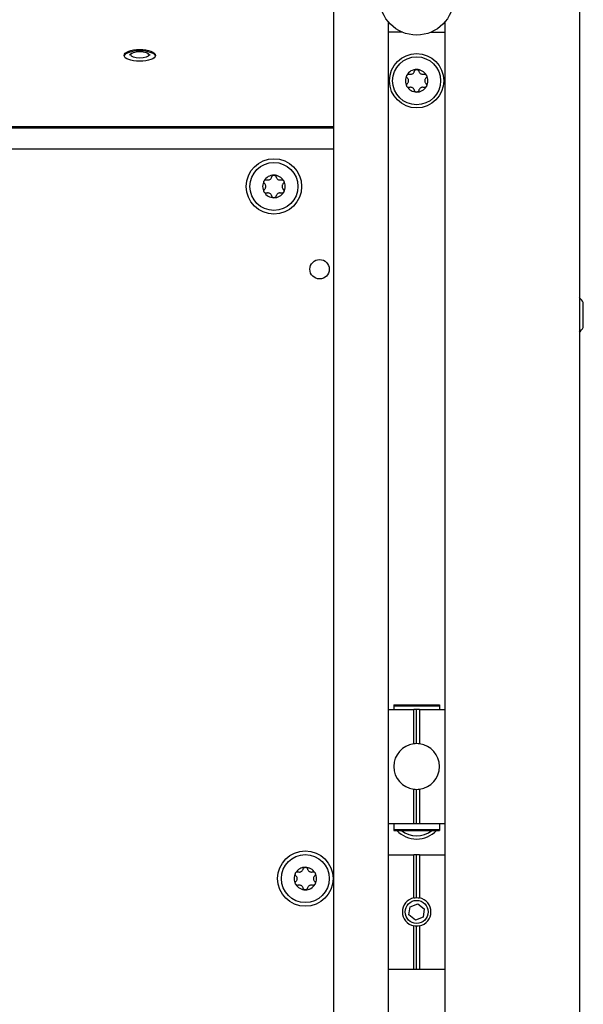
# Model space of a CAD drawing. Extents: x 1246 to 4096, y 1025 to 3267.
# Tile 22 of 44: x 2245 to 2343, y 2449 to 2621. Entities that reach past the tile are written whole.
import ezdxf

# ---------------------------------------------------------------- set-up
doc = ezdxf.new("R2010")
doc.units = 0
doc.layers.add('KF_VIDA_L_REAR', color=7, linetype='CONTINUOUS')

# ---------------------------------------------------------------- blocks, each defined once
blk = doc.blocks.new('KF_VIDA_L_REAR')
at = {"layer": 'KF_VIDA_L_REAR'}
for p, q in [((62, 3), (62, 1072)), ((105, 1072), (105, 3)), ((71.5, 931.85), (71.5, 156.9)), ((81.5, 156.9), (81.5, 931.85)), ((74, 930), (71.5, 930)), ((79, 930), (81.5, 930)), ((26.56, 926.27), (26.2, 925.96)), ((29.44, 926.27), (29.8, 925.96)), ((-62, 913.48), (62, 913.48)), ((-62, 913.25), (62, 913.25)), ((62, 909.5), (-62, 909.5)), ((105.7, 878.33), (105.7, 882.67)), ((72.5, 812.25), (72.5, 812.08)), ((72.5, 812.25), (80.5, 812.25)), ((72.5, 812.08), (72.5, 811.45)), ((72.5, 812.08), (80.5, 812.08)), ((80.5, 812.25), (80.5, 812.08)), ((80.5, 812.08), (80.5, 811.45)), ((71.5, 811.45), (75.99, 811.45)), ((75.99, 805.42), (75.99, 811.45)), ((76.5, 811.45), (75.99, 811.45)), ((76.5, 805.45), (76.5, 811.45)), ((77.01, 811.45), (76.5, 811.45)), ((77.01, 811.45), (77.01, 805.42)), ((77.01, 811.45), (81.5, 811.45)), ((75.99, 791.45), (75.99, 797.48)), ((76.5, 791.45), (76.5, 797.45)), ((77.01, 797.48), (77.01, 791.45)), ((71.5, 791.45), (75.99, 791.45)), ((72.5, 791.34), (72.5, 791.45)), ((72.5, 791.34), (72.5, 790.42)), ((75.99, 791.45), (76.5, 791.45)), ((76.5, 791.45), (77.01, 791.45)), ((77.01, 791.45), (81.5, 791.45)), ((80.5, 791.34), (80.5, 791.45)), ((80.5, 791.34), (80.5, 790.42)), ((72.5, 790.42), (72.5, 790.25)), ((72.5, 790.42), (80.5, 790.42)), ((72.5, 790.25), (80.5, 790.25)), ((80.5, 790.42), (80.5, 790.25)), ((71.5, 786), (75.99, 786)), ((75.99, 778.45), (75.99, 786)), ((76.5, 786), (75.99, 786)), ((76.5, 778.5), (76.5, 786)), ((77.01, 786), (76.5, 786)), ((77.01, 786), (77.01, 778.45)), ((77.01, 786), (81.5, 786)), ((75.37, 776.9), (76.71, 777.43)), ((76.71, 777.43), (77.84, 776.53)), ((75.16, 775.47), (75.37, 776.9)), ((77.84, 776.53), (77.63, 775.1)), ((76.29, 774.57), (75.16, 775.47)), ((77.63, 775.1), (76.29, 774.57)), ((75.99, 766), (75.99, 773.55)), ((76.5, 766), (76.5, 773.5)), ((77.01, 773.55), (77.01, 766)), ((71.5, 766), (75.99, 766)), ((75.99, 766), (76.5, 766)), ((76.5, 766), (77.01, 766)), ((77.01, 766), (81.5, 766))]:
    blk.add_line(p, q, dxfattribs=at)
for centre, radius in [((76.5, 936), 6.5), ((76.5, 921.5), 4.75), ((76.5, 921.5), 4.2), ((51.5, 903), 4.85), ((51.5, 903), 4.2), ((59.5, 888.5), 1.7), ((57, 781.83), 4.85), ((57, 781.83), 4.2), ((76.5, 776), 2.01)]:
    blk.add_circle(centre, radius, dxfattribs=at)
for centre, radius, start, end in [((76.5, 921.5), 1.98, 150, 210), ((76.5, 921.5), 1.98, 90, 150), ((76.5, 921.5), 1.97, 30, 90), ((76.5, 921.5), 1.98, 330, 30), ((76.5, 921.5), 1.97, 210, 270), ((76.5, 921.5), 1.98, 270, 330), ((51.5, 903), 1.98, 90, 150), ((51.5, 903), 1.97, 30, 90), ((51.5, 903), 1.98, 150, 210), ((51.5, 903), 1.98, 330, 30), ((51.5, 903), 1.97, 210, 270), ((51.5, 903), 1.98, 270, 330), ((101.79, 880.24), 4.6, 31.8905, 45.8223), ((101.79, 880.76), 4.6, 314.1777, 328.1095), ((76.5, 801.45), 4, 97.3252, 262.6748), ((76.5, 801.45), 4, 90, 97.3252), ((76.5, 801.45), 4, 82.6748, 90), ((76.5, 801.45), 4, 277.3252, 82.6748), ((76.5, 801.45), 4, 262.6748, 270), ((76.5, 801.45), 4, 270, 277.3252), ((76.5, 793.5), 4.75, 223.1736, 316.8264), ((76.5, 793.5), 4.2, 230.6972, 309.3028), ((57, 781.83), 1.98, 150, 210), ((57, 781.83), 1.98, 90, 150), ((57, 781.83), 1.97, 30, 90), ((57, 781.83), 1.98, 330, 30), ((57, 781.83), 1.97, 210, 270), ((57, 781.83), 1.98, 270, 330), ((76.5, 776), 2.5, 101.771, 258.229), ((76.5, 776), 2.5, 281.771, 78.229)]:
    blk.add_arc(centre, radius, start, end, dxfattribs=at)
for centre, major_axis in [((28, 925.94), (2.75, 0)), ((28, 926.03), (-1.57, 0))]:
    blk.add_ellipse(centre, major_axis=major_axis, ratio=0.374607, dxfattribs=at)
blk.add_ellipse((28, 925.71), major_axis=(2.75, 0), ratio=0.374607, start_param=0.112743, end_param=3.02885, dxfattribs=at)
for points, knots in [([(74.86, 922), (74.82, 922.04), (74.79, 922.09), (74.74, 922.19), (74.73, 922.25), (74.74, 922.37), (74.76, 922.44), (74.79, 922.49)], [0.02105829, 0.02105829, 0.02105829, 0.02105829, 0.03895374, 0.03895374, 0.05689242, 0.05689242, 0.0748311, 0.0748311, 0.0748311, 0.0748311]), ([(74.79, 922.49), (74.82, 922.54), (74.86, 922.59), (74.96, 922.65), (75.02, 922.67), (75.13, 922.69), (75.19, 922.68), (75.24, 922.67)], [0.0748311, 0.0748311, 0.0748311, 0.0748311, 0.09276978, 0.09276978, 0.11070846, 0.11070846, 0.12860391, 0.12860391, 0.12860391, 0.12860391]), ([(75.24, 922.67), (75.3, 922.65), (75.35, 922.64), (75.46, 922.64), (75.53, 922.64), (75.66, 922.67), (75.73, 922.7), (75.85, 922.77), (75.9, 922.81), (76, 922.91), (76.04, 922.97), (76.09, 923.07), (76.1, 923.12), (76.12, 923.17)], [0.0316524, 0.0316524, 0.0316524, 0.0316524, 0.0483408, 0.0483408, 0.0683806, 0.0683806, 0.0884204, 0.0884204, 0.1084603, 0.1084603, 0.1285001, 0.1285001, 0.1451885, 0.1451885, 0.1451885, 0.1451885]), ([(76.12, 923.17), (76.13, 923.23), (76.15, 923.28), (76.22, 923.37), (76.27, 923.41), (76.38, 923.46), (76.44, 923.47), (76.5, 923.47)], [0.0210583, 0.0210583, 0.0210583, 0.0210583, 0.03895374, 0.03895374, 0.05689242, 0.05689242, 0.0748311, 0.0748311, 0.0748311, 0.0748311]), ([(76.5, 923.47), (76.56, 923.47), (76.62, 923.46), (76.73, 923.41), (76.78, 923.37), (76.85, 923.28), (76.87, 923.23), (76.88, 923.17)], [0.0748311, 0.0748311, 0.0748311, 0.0748311, 0.09276978, 0.09276978, 0.11070846, 0.11070846, 0.12860391, 0.12860391, 0.12860391, 0.12860391]), ([(76.88, 923.17), (76.9, 923.12), (76.91, 923.07), (76.96, 922.97), (77, 922.91), (77.1, 922.81), (77.15, 922.77), (77.27, 922.7), (77.34, 922.67), (77.47, 922.64), (77.54, 922.64), (77.65, 922.64), (77.7, 922.65), (77.76, 922.67)], [0.0316524, 0.0316524, 0.0316524, 0.0316524, 0.0483408, 0.0483408, 0.0683806, 0.0683806, 0.0884204, 0.0884204, 0.1084603, 0.1084603, 0.1285001, 0.1285001, 0.1451885, 0.1451885, 0.1451885, 0.1451885]), ([(77.76, 922.67), (77.81, 922.68), (77.87, 922.69), (77.98, 922.67), (78.04, 922.65), (78.14, 922.59), (78.18, 922.54), (78.21, 922.49)], [0.02105829, 0.02105829, 0.02105829, 0.02105829, 0.03895374, 0.03895374, 0.05689242, 0.05689242, 0.0748311, 0.0748311, 0.0748311, 0.0748311]), ([(78.21, 922.49), (78.24, 922.44), (78.26, 922.37), (78.27, 922.25), (78.26, 922.19), (78.21, 922.09), (78.18, 922.04), (78.14, 922)], [0.0748311, 0.0748311, 0.0748311, 0.0748311, 0.09276978, 0.09276978, 0.11070846, 0.11070846, 0.12860391, 0.12860391, 0.12860391, 0.12860391]), ([(74.79, 920.51), (74.76, 920.56), (74.74, 920.63), (74.73, 920.75), (74.74, 920.81), (74.79, 920.91), (74.82, 920.96), (74.86, 921)], [0.0748311, 0.0748311, 0.0748311, 0.0748311, 0.09276978, 0.09276978, 0.11070846, 0.11070846, 0.12860391, 0.12860391, 0.12860391, 0.12860391]), ([(75.24, 920.33), (75.19, 920.32), (75.13, 920.31), (75.02, 920.33), (74.96, 920.35), (74.86, 920.41), (74.82, 920.46), (74.79, 920.51)], [0.02105829, 0.02105829, 0.02105829, 0.02105829, 0.03895374, 0.03895374, 0.05689242, 0.05689242, 0.0748311, 0.0748311, 0.0748311, 0.0748311]), ([(74.86, 921), (74.9, 921.03), (74.93, 921.07), (75, 921.17), (75.03, 921.23), (75.07, 921.36), (75.08, 921.43), (75.08, 921.57), (75.07, 921.64), (75.03, 921.77), (75, 921.83), (74.93, 921.93), (74.9, 921.97), (74.86, 922)], [0.0316524, 0.0316524, 0.0316524, 0.0316524, 0.0483408, 0.0483408, 0.0683806, 0.0683806, 0.0884204, 0.0884204, 0.1084603, 0.1084603, 0.1285001, 0.1285001, 0.1451885, 0.1451885, 0.1451885, 0.1451885]), ([(78.21, 920.51), (78.18, 920.46), (78.14, 920.41), (78.04, 920.35), (77.98, 920.33), (77.87, 920.31), (77.81, 920.32), (77.76, 920.33)], [0.0748311, 0.0748311, 0.0748311, 0.0748311, 0.09276978, 0.09276978, 0.11070846, 0.11070846, 0.12860391, 0.12860391, 0.12860391, 0.12860391]), ([(78.14, 922), (78.1, 921.97), (78.07, 921.93), (78, 921.83), (77.97, 921.77), (77.93, 921.64), (77.92, 921.57), (77.92, 921.43), (77.93, 921.36), (77.97, 921.23), (78, 921.17), (78.07, 921.07), (78.1, 921.03), (78.14, 921)], [0.0316524, 0.0316524, 0.0316524, 0.0316524, 0.0483408, 0.0483408, 0.0683806, 0.0683806, 0.0884204, 0.0884204, 0.1084603, 0.1084603, 0.1285001, 0.1285001, 0.1451885, 0.1451885, 0.1451885, 0.1451885]), ([(78.14, 921), (78.18, 920.96), (78.21, 920.91), (78.26, 920.81), (78.27, 920.75), (78.26, 920.63), (78.24, 920.56), (78.21, 920.51)], [0.02105829, 0.02105829, 0.02105829, 0.02105829, 0.03895374, 0.03895374, 0.05689242, 0.05689242, 0.0748311, 0.0748311, 0.0748311, 0.0748311]), ([(76.12, 919.83), (76.1, 919.88), (76.09, 919.93), (76.04, 920.03), (76, 920.09), (75.9, 920.19), (75.85, 920.23), (75.73, 920.3), (75.66, 920.33), (75.53, 920.36), (75.46, 920.36), (75.35, 920.36), (75.3, 920.35), (75.24, 920.33)], [0.0316524, 0.0316524, 0.0316524, 0.0316524, 0.0483408, 0.0483408, 0.0683806, 0.0683806, 0.0884204, 0.0884204, 0.1084603, 0.1084603, 0.1285001, 0.1285001, 0.1451885, 0.1451885, 0.1451885, 0.1451885]), ([(76.5, 919.52), (76.44, 919.52), (76.38, 919.54), (76.27, 919.59), (76.22, 919.63), (76.15, 919.72), (76.13, 919.77), (76.12, 919.83)], [0.0748311, 0.0748311, 0.0748311, 0.0748311, 0.09276978, 0.09276978, 0.11070846, 0.11070846, 0.12860391, 0.12860391, 0.12860391, 0.12860391]), ([(76.88, 919.83), (76.87, 919.77), (76.85, 919.72), (76.78, 919.63), (76.73, 919.59), (76.62, 919.54), (76.56, 919.52), (76.5, 919.52)], [0.02105829, 0.02105829, 0.02105829, 0.02105829, 0.03895374, 0.03895374, 0.05689242, 0.05689242, 0.0748311, 0.0748311, 0.0748311, 0.0748311]), ([(77.76, 920.33), (77.7, 920.35), (77.65, 920.36), (77.54, 920.36), (77.47, 920.36), (77.34, 920.33), (77.27, 920.3), (77.15, 920.23), (77.1, 920.19), (77, 920.09), (76.96, 920.03), (76.91, 919.93), (76.9, 919.88), (76.88, 919.83)], [0.0316524, 0.0316524, 0.0316524, 0.0316524, 0.0483408, 0.0483408, 0.0683806, 0.0683806, 0.0884204, 0.0884204, 0.1084603, 0.1084603, 0.1285001, 0.1285001, 0.1451885, 0.1451885, 0.1451885, 0.1451885]), ([(51.12, 904.67), (51.13, 904.73), (51.15, 904.78), (51.22, 904.87), (51.27, 904.91), (51.38, 904.96), (51.44, 904.97), (51.5, 904.97)], [0.0210583, 0.0210583, 0.0210583, 0.0210583, 0.03895374, 0.03895374, 0.05689242, 0.05689242, 0.0748311, 0.0748311, 0.0748311, 0.0748311]), ([(51.5, 904.97), (51.56, 904.97), (51.62, 904.96), (51.73, 904.91), (51.78, 904.87), (51.85, 904.78), (51.87, 904.73), (51.88, 904.67)], [0.0748311, 0.0748311, 0.0748311, 0.0748311, 0.09276978, 0.09276978, 0.11070846, 0.11070846, 0.12860391, 0.12860391, 0.12860391, 0.12860391]), ([(49.86, 903.5), (49.82, 903.54), (49.79, 903.59), (49.74, 903.69), (49.73, 903.75), (49.74, 903.87), (49.76, 903.94), (49.79, 903.99)], [0.02105829, 0.02105829, 0.02105829, 0.02105829, 0.03895374, 0.03895374, 0.05689242, 0.05689242, 0.0748311, 0.0748311, 0.0748311, 0.0748311]), ([(49.79, 903.99), (49.82, 904.04), (49.86, 904.09), (49.96, 904.15), (50.02, 904.17), (50.13, 904.19), (50.19, 904.18), (50.24, 904.17)], [0.0748311, 0.0748311, 0.0748311, 0.0748311, 0.09276978, 0.09276978, 0.11070846, 0.11070846, 0.12860391, 0.12860391, 0.12860391, 0.12860391]), ([(49.86, 902.5), (49.9, 902.53), (49.93, 902.57), (50, 902.67), (50.03, 902.73), (50.07, 902.86), (50.08, 902.93), (50.08, 903.07), (50.07, 903.14), (50.03, 903.27), (50, 903.33), (49.93, 903.43), (49.9, 903.47), (49.86, 903.5)], [0.0316524, 0.0316524, 0.0316524, 0.0316524, 0.0483408, 0.0483408, 0.0683806, 0.0683806, 0.0884204, 0.0884204, 0.1084603, 0.1084603, 0.1285001, 0.1285001, 0.1451885, 0.1451885, 0.1451885, 0.1451885]), ([(50.24, 904.17), (50.3, 904.15), (50.35, 904.14), (50.46, 904.14), (50.53, 904.14), (50.66, 904.17), (50.73, 904.2), (50.85, 904.27), (50.9, 904.31), (51, 904.41), (51.04, 904.47), (51.09, 904.57), (51.1, 904.62), (51.12, 904.67)], [0.0316524, 0.0316524, 0.0316524, 0.0316524, 0.0483408, 0.0483408, 0.0683806, 0.0683806, 0.0884204, 0.0884204, 0.1084603, 0.1084603, 0.1285001, 0.1285001, 0.1451885, 0.1451885, 0.1451885, 0.1451885]), ([(51.88, 904.67), (51.9, 904.62), (51.91, 904.57), (51.96, 904.47), (52, 904.41), (52.1, 904.31), (52.15, 904.27), (52.27, 904.2), (52.34, 904.17), (52.47, 904.14), (52.54, 904.14), (52.65, 904.14), (52.7, 904.15), (52.76, 904.17)], [0.0316524, 0.0316524, 0.0316524, 0.0316524, 0.0483408, 0.0483408, 0.0683806, 0.0683806, 0.0884204, 0.0884204, 0.1084603, 0.1084603, 0.1285001, 0.1285001, 0.1451885, 0.1451885, 0.1451885, 0.1451885]), ([(52.76, 904.17), (52.81, 904.18), (52.87, 904.19), (52.98, 904.17), (53.04, 904.15), (53.14, 904.09), (53.18, 904.04), (53.21, 903.99)], [0.02105829, 0.02105829, 0.02105829, 0.02105829, 0.03895374, 0.03895374, 0.05689242, 0.05689242, 0.0748311, 0.0748311, 0.0748311, 0.0748311]), ([(53.14, 903.5), (53.1, 903.47), (53.07, 903.43), (53, 903.33), (52.97, 903.27), (52.93, 903.14), (52.92, 903.07), (52.92, 902.93), (52.93, 902.86), (52.97, 902.73), (53, 902.67), (53.07, 902.57), (53.1, 902.53), (53.14, 902.5)], [0.0316524, 0.0316524, 0.0316524, 0.0316524, 0.0483408, 0.0483408, 0.0683806, 0.0683806, 0.0884204, 0.0884204, 0.1084603, 0.1084603, 0.1285001, 0.1285001, 0.1451885, 0.1451885, 0.1451885, 0.1451885]), ([(53.21, 903.99), (53.24, 903.94), (53.26, 903.87), (53.27, 903.75), (53.26, 903.69), (53.21, 903.59), (53.18, 903.54), (53.14, 903.5)], [0.0748311, 0.0748311, 0.0748311, 0.0748311, 0.09276978, 0.09276978, 0.11070846, 0.11070846, 0.12860391, 0.12860391, 0.12860391, 0.12860391]), ([(49.79, 902.01), (49.76, 902.06), (49.74, 902.13), (49.73, 902.25), (49.74, 902.31), (49.79, 902.41), (49.82, 902.46), (49.86, 902.5)], [0.0748311, 0.0748311, 0.0748311, 0.0748311, 0.09276978, 0.09276978, 0.11070846, 0.11070846, 0.12860391, 0.12860391, 0.12860391, 0.12860391]), ([(50.24, 901.83), (50.19, 901.82), (50.13, 901.81), (50.02, 901.83), (49.96, 901.85), (49.86, 901.91), (49.82, 901.96), (49.79, 902.01)], [0.02105829, 0.02105829, 0.02105829, 0.02105829, 0.03895374, 0.03895374, 0.05689242, 0.05689242, 0.0748311, 0.0748311, 0.0748311, 0.0748311]), ([(51.12, 901.33), (51.1, 901.38), (51.09, 901.43), (51.04, 901.53), (51, 901.59), (50.9, 901.69), (50.85, 901.73), (50.73, 901.8), (50.66, 901.83), (50.53, 901.86), (50.46, 901.86), (50.35, 901.86), (50.3, 901.85), (50.24, 901.83)], [0.0316524, 0.0316524, 0.0316524, 0.0316524, 0.0483408, 0.0483408, 0.0683806, 0.0683806, 0.0884204, 0.0884204, 0.1084603, 0.1084603, 0.1285001, 0.1285001, 0.1451885, 0.1451885, 0.1451885, 0.1451885]), ([(52.76, 901.83), (52.7, 901.85), (52.65, 901.86), (52.54, 901.86), (52.47, 901.86), (52.34, 901.83), (52.27, 901.8), (52.15, 901.73), (52.1, 901.69), (52, 901.59), (51.96, 901.53), (51.91, 901.43), (51.9, 901.38), (51.88, 901.33)], [0.0316524, 0.0316524, 0.0316524, 0.0316524, 0.0483408, 0.0483408, 0.0683806, 0.0683806, 0.0884204, 0.0884204, 0.1084603, 0.1084603, 0.1285001, 0.1285001, 0.1451885, 0.1451885, 0.1451885, 0.1451885]), ([(53.21, 902.01), (53.18, 901.96), (53.14, 901.91), (53.04, 901.85), (52.98, 901.83), (52.87, 901.81), (52.81, 901.82), (52.76, 901.83)], [0.0748311, 0.0748311, 0.0748311, 0.0748311, 0.09276978, 0.09276978, 0.11070846, 0.11070846, 0.12860391, 0.12860391, 0.12860391, 0.12860391]), ([(53.14, 902.5), (53.18, 902.46), (53.21, 902.41), (53.26, 902.31), (53.27, 902.25), (53.26, 902.13), (53.24, 902.06), (53.21, 902.01)], [0.02105829, 0.02105829, 0.02105829, 0.02105829, 0.03895374, 0.03895374, 0.05689242, 0.05689242, 0.0748311, 0.0748311, 0.0748311, 0.0748311]), ([(51.5, 901.02), (51.44, 901.02), (51.38, 901.04), (51.27, 901.09), (51.22, 901.13), (51.15, 901.22), (51.13, 901.27), (51.12, 901.33)], [0.0748311, 0.0748311, 0.0748311, 0.0748311, 0.09276978, 0.09276978, 0.11070846, 0.11070846, 0.12860391, 0.12860391, 0.12860391, 0.12860391]), ([(51.88, 901.33), (51.87, 901.27), (51.85, 901.22), (51.78, 901.13), (51.73, 901.09), (51.62, 901.04), (51.56, 901.02), (51.5, 901.02)], [0.02105829, 0.02105829, 0.02105829, 0.02105829, 0.03895374, 0.03895374, 0.05689242, 0.05689242, 0.0748311, 0.0748311, 0.0748311, 0.0748311]), ([(55.36, 782.34), (55.32, 782.37), (55.29, 782.42), (55.24, 782.53), (55.23, 782.59), (55.24, 782.71), (55.26, 782.77), (55.29, 782.82)], [0.02105829, 0.02105829, 0.02105829, 0.02105829, 0.03895374, 0.03895374, 0.05689242, 0.05689242, 0.0748311, 0.0748311, 0.0748311, 0.0748311]), ([(55.29, 782.82), (55.32, 782.87), (55.36, 782.92), (55.46, 782.99), (55.52, 783.01), (55.63, 783.02), (55.69, 783.02), (55.74, 783)], [0.0748311, 0.0748311, 0.0748311, 0.0748311, 0.09276978, 0.09276978, 0.11070846, 0.11070846, 0.12860391, 0.12860391, 0.12860391, 0.12860391]), ([(55.74, 783), (55.8, 782.99), (55.85, 782.98), (55.96, 782.97), (56.03, 782.97), (56.16, 783.01), (56.23, 783.03), (56.35, 783.1), (56.4, 783.14), (56.5, 783.25), (56.54, 783.3), (56.59, 783.4), (56.6, 783.45), (56.62, 783.5)], [0.0316524, 0.0316524, 0.0316524, 0.0316524, 0.0483408, 0.0483408, 0.0683806, 0.0683806, 0.0884204, 0.0884204, 0.1084603, 0.1084603, 0.1285001, 0.1285001, 0.1451885, 0.1451885, 0.1451885, 0.1451885]), ([(56.62, 783.5), (56.63, 783.56), (56.65, 783.61), (56.72, 783.7), (56.77, 783.74), (56.88, 783.79), (56.94, 783.81), (57, 783.81)], [0.0210583, 0.0210583, 0.0210583, 0.0210583, 0.03895374, 0.03895374, 0.05689242, 0.05689242, 0.0748311, 0.0748311, 0.0748311, 0.0748311]), ([(57, 783.81), (57.06, 783.81), (57.12, 783.79), (57.23, 783.74), (57.28, 783.7), (57.35, 783.61), (57.37, 783.56), (57.38, 783.5)], [0.0748311, 0.0748311, 0.0748311, 0.0748311, 0.09276978, 0.09276978, 0.11070846, 0.11070846, 0.12860391, 0.12860391, 0.12860391, 0.12860391]), ([(57.38, 783.5), (57.4, 783.45), (57.41, 783.4), (57.46, 783.3), (57.5, 783.25), (57.6, 783.14), (57.65, 783.1), (57.77, 783.03), (57.84, 783.01), (57.97, 782.97), (58.04, 782.97), (58.15, 782.98), (58.2, 782.99), (58.26, 783)], [0.0316524, 0.0316524, 0.0316524, 0.0316524, 0.0483408, 0.0483408, 0.0683806, 0.0683806, 0.0884204, 0.0884204, 0.1084603, 0.1084603, 0.1285001, 0.1285001, 0.1451885, 0.1451885, 0.1451885, 0.1451885]), ([(58.26, 783), (58.31, 783.02), (58.37, 783.02), (58.48, 783.01), (58.54, 782.99), (58.64, 782.92), (58.68, 782.87), (58.71, 782.82)], [0.02105829, 0.02105829, 0.02105829, 0.02105829, 0.03895374, 0.03895374, 0.05689242, 0.05689242, 0.0748311, 0.0748311, 0.0748311, 0.0748311]), ([(58.71, 782.82), (58.74, 782.77), (58.76, 782.71), (58.77, 782.59), (58.76, 782.53), (58.71, 782.42), (58.68, 782.37), (58.64, 782.34)], [0.0748311, 0.0748311, 0.0748311, 0.0748311, 0.09276978, 0.09276978, 0.11070846, 0.11070846, 0.12860391, 0.12860391, 0.12860391, 0.12860391]), ([(55.29, 780.85), (55.26, 780.9), (55.24, 780.96), (55.23, 781.08), (55.24, 781.14), (55.29, 781.24), (55.32, 781.29), (55.36, 781.33)], [0.0748311, 0.0748311, 0.0748311, 0.0748311, 0.09276978, 0.09276978, 0.11070846, 0.11070846, 0.12860391, 0.12860391, 0.12860391, 0.12860391]), ([(55.36, 781.33), (55.4, 781.37), (55.43, 781.41), (55.5, 781.5), (55.53, 781.56), (55.57, 781.7), (55.58, 781.77), (55.58, 781.9), (55.57, 781.97), (55.53, 782.1), (55.5, 782.17), (55.43, 782.26), (55.4, 782.3), (55.36, 782.34)], [0.0316524, 0.0316524, 0.0316524, 0.0316524, 0.0483408, 0.0483408, 0.0683806, 0.0683806, 0.0884204, 0.0884204, 0.1084603, 0.1084603, 0.1285001, 0.1285001, 0.1451885, 0.1451885, 0.1451885, 0.1451885]), ([(58.64, 782.34), (58.6, 782.3), (58.57, 782.26), (58.5, 782.17), (58.47, 782.1), (58.43, 781.97), (58.42, 781.9), (58.42, 781.77), (58.43, 781.7), (58.47, 781.56), (58.5, 781.5), (58.57, 781.41), (58.6, 781.37), (58.64, 781.33)], [0.0316524, 0.0316524, 0.0316524, 0.0316524, 0.0483408, 0.0483408, 0.0683806, 0.0683806, 0.0884204, 0.0884204, 0.1084603, 0.1084603, 0.1285001, 0.1285001, 0.1451885, 0.1451885, 0.1451885, 0.1451885]), ([(58.64, 781.33), (58.68, 781.29), (58.71, 781.24), (58.76, 781.14), (58.77, 781.08), (58.76, 780.96), (58.74, 780.9), (58.71, 780.85)], [0.02105829, 0.02105829, 0.02105829, 0.02105829, 0.03895374, 0.03895374, 0.05689242, 0.05689242, 0.0748311, 0.0748311, 0.0748311, 0.0748311]), ([(55.74, 780.66), (55.69, 780.65), (55.63, 780.64), (55.52, 780.66), (55.46, 780.68), (55.36, 780.75), (55.32, 780.79), (55.29, 780.85)], [0.02105829, 0.02105829, 0.02105829, 0.02105829, 0.03895374, 0.03895374, 0.05689242, 0.05689242, 0.0748311, 0.0748311, 0.0748311, 0.0748311]), ([(56.62, 780.16), (56.6, 780.21), (56.59, 780.26), (56.54, 780.36), (56.5, 780.42), (56.4, 780.52), (56.35, 780.57), (56.23, 780.63), (56.16, 780.66), (56.03, 780.69), (55.96, 780.7), (55.85, 780.69), (55.8, 780.68), (55.74, 780.66)], [0.0316524, 0.0316524, 0.0316524, 0.0316524, 0.0483408, 0.0483408, 0.0683806, 0.0683806, 0.0884204, 0.0884204, 0.1084603, 0.1084603, 0.1285001, 0.1285001, 0.1451885, 0.1451885, 0.1451885, 0.1451885]), ([(57, 779.86), (56.94, 779.86), (56.88, 779.87), (56.77, 779.93), (56.72, 779.97), (56.65, 780.06), (56.63, 780.11), (56.62, 780.16)], [0.0748311, 0.0748311, 0.0748311, 0.0748311, 0.09276978, 0.09276978, 0.11070846, 0.11070846, 0.12860391, 0.12860391, 0.12860391, 0.12860391]), ([(57.38, 780.16), (57.37, 780.11), (57.35, 780.06), (57.28, 779.97), (57.23, 779.93), (57.12, 779.87), (57.06, 779.86), (57, 779.86)], [0.02105829, 0.02105829, 0.02105829, 0.02105829, 0.03895374, 0.03895374, 0.05689242, 0.05689242, 0.0748311, 0.0748311, 0.0748311, 0.0748311]), ([(58.26, 780.66), (58.2, 780.68), (58.15, 780.69), (58.04, 780.7), (57.97, 780.69), (57.84, 780.66), (57.77, 780.63), (57.65, 780.57), (57.6, 780.52), (57.5, 780.42), (57.46, 780.36), (57.41, 780.26), (57.4, 780.21), (57.38, 780.16)], [0.0316524, 0.0316524, 0.0316524, 0.0316524, 0.0483408, 0.0483408, 0.0683806, 0.0683806, 0.0884204, 0.0884204, 0.1084603, 0.1084603, 0.1285001, 0.1285001, 0.1451885, 0.1451885, 0.1451885, 0.1451885]), ([(58.71, 780.85), (58.68, 780.79), (58.64, 780.75), (58.54, 780.68), (58.48, 780.66), (58.37, 780.64), (58.31, 780.65), (58.26, 780.66)], [0.0748311, 0.0748311, 0.0748311, 0.0748311, 0.09276978, 0.09276978, 0.11070846, 0.11070846, 0.12860391, 0.12860391, 0.12860391, 0.12860391])]:
    blk.add_open_spline(points, degree=3, knots=knots, dxfattribs=at)
for points in [[(75.99, 778.45), (76.16, 778.48), (76.33, 778.5), (76.5, 778.5)], [(76.5, 778.5), (76.67, 778.5), (76.84, 778.48), (77.01, 778.45)], [(76.5, 773.5), (76.33, 773.5), (76.16, 773.52), (75.99, 773.55)], [(77.01, 773.55), (76.84, 773.52), (76.67, 773.5), (76.5, 773.5)]]:
    blk.add_open_spline(points, degree=3, dxfattribs=at)

msp = doc.modelspace()

# ---------------------------------------------------------------- block references
at = {"layer": 'KF_VIDA_L_REAR'}
msp.add_blockref('KF_VIDA_L_REAR', (2237.66, 1689.21), dxfattribs=at)

doc.saveas('drawing.dxf')
